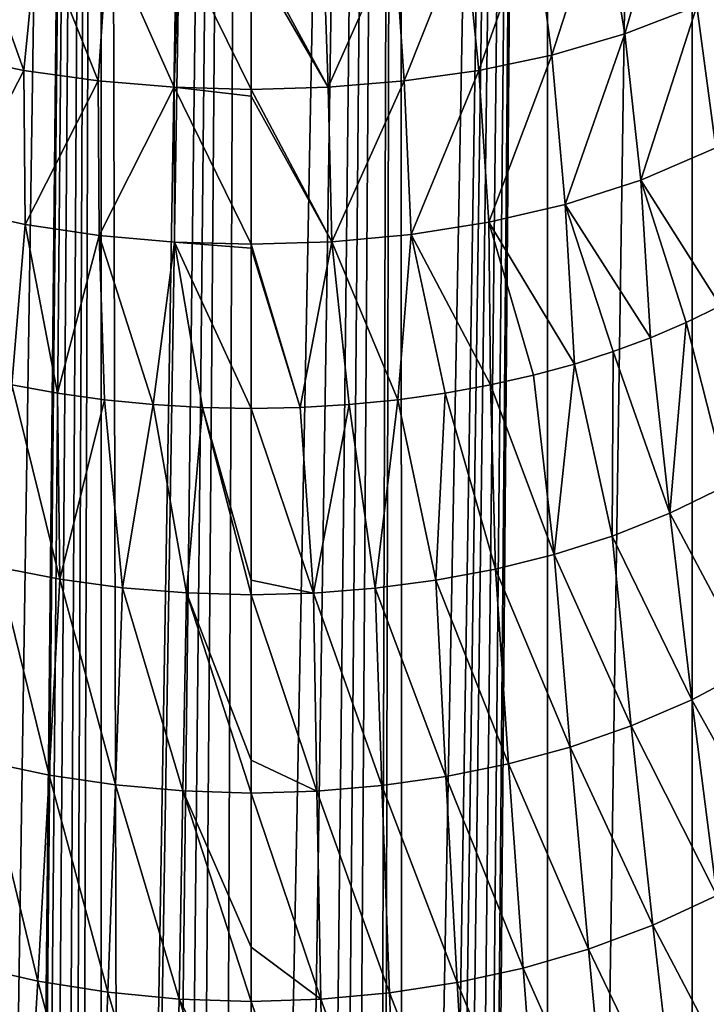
# Model space of a CAD drawing. Header units: millimetres. Extents: x -24 to 24, y 0 to 188.
# Tile 20 of 256: x -3 to 7, y 64 to 79. Entities that reach past the tile are written whole.
import ezdxf

# ---------------------------------------------------------------- set-up
doc = ezdxf.new("R2010")
doc.units = ezdxf.units.MM
doc.header["$LTSCALE"] = 58.620611
for name, color, linetype in [('2', 7, 'CONTINUOUS'), ('31', 7, 'CONTINUOUS'), ('32', 7, 'CONTINUOUS'), ('33', 7, 'CONTINUOUS'), ('4', 7, 'CONTINUOUS'), ('5', 7, 'CONTINUOUS')]:
    doc.layers.add(name, color=color, linetype=linetype)

msp = doc.modelspace()

# ---------------------------------------------------------------- linework, layer by layer
at = {"layer": '2', "color": 7, "linetype": 'CONTINUOUS'}
for points in [[(-2.238, 148, -24.147), (-3.454, 27.55, -24.003), (-4.456, 0.5, -23.837), (-2.238, 148, -24.147)], [(-4.456, 148, -23.837), (-2.238, 148, -24.147), (-4.456, 0.5, -23.837), (-4.456, 148, -23.837)], [(-3.418, 28.027, -24.008), (-3.454, 27.55, -24.003), (-2.238, 148, -24.147), (-3.418, 28.027, -24.008)], [(-3.313, 28.491, -24.023), (-3.418, 28.027, -24.008), (-2.238, 148, -24.147), (-3.313, 28.491, -24.023)], [(-3.141, 28.932, -24.046), (-3.313, 28.491, -24.023), (-2.238, 148, -24.147), (-3.141, 28.932, -24.046)], [(-2.906, 29.339, -24.075), (-3.141, 28.932, -24.046), (-2.238, 148, -24.147), (-2.906, 29.339, -24.075)], [(-2.753, 29.545, -24.093), (-2.906, 29.339, -24.075), (-2.238, 148, -24.147), (-2.753, 29.545, -24.093)], [(-2.614, 29.705, -24.109), (-2.753, 29.545, -24.093), (-2.238, 148, -24.147), (-2.614, 29.705, -24.109)], [(-2.269, 30.024, -24.144), (-2.614, 29.705, -24.109), (-2.238, 148, -24.147), (-2.269, 30.024, -24.144)], [(-1.952, 30.244, -24.171), (-2.269, 30.024, -24.144), (-2.238, 148, -24.147), (-1.952, 30.244, -24.171)], [(0, 148, -24.25), (-1.952, 30.244, -24.171), (-2.238, 148, -24.147), (0, 148, -24.25)], [(-1.875, 30.29, -24.177), (-1.952, 30.244, -24.171), (0, 148, -24.25), (-1.875, 30.29, -24.177)], [(-1.433, 30.5, -24.208), (-1.875, 30.29, -24.177), (0, 148, -24.25), (-1.433, 30.5, -24.208)], [(-1.194, 30.583, -24.221), (-1.433, 30.5, -24.208), (0, 148, -24.25), (-1.194, 30.583, -24.221)], [(-0.939, 30.651, -24.232), (-1.194, 30.583, -24.221), (0, 148, -24.25), (-0.939, 30.651, -24.232)], [(-0.476, 30.73, -24.245), (-0.939, 30.651, -24.232), (0, 148, -24.25), (-0.476, 30.73, -24.245)], [(0, 30.756, -24.25), (-0.476, 30.73, -24.245), (0, 148, -24.25), (0, 30.756, -24.25)]]:
    msp.add_3dface(points, dxfattribs=at)
at = {"layer": '31', "color": 7, "linetype": 'CONTINUOUS'}
for points in [[(0, 30.756, -24.25), (0, 148, -24.25), (2.238, 148, -24.147), (0, 30.756, -24.25)], [(0, 30.756, -24.25), (2.238, 148, -24.147), (0.476, 30.73, -24.245), (0, 30.756, -24.25)], [(0.476, 30.73, -24.245), (2.238, 148, -24.147), (0.939, 30.651, -24.232), (0.476, 30.73, -24.245)], [(0.939, 30.651, -24.232), (2.238, 148, -24.147), (1.194, 30.583, -24.221), (0.939, 30.651, -24.232)], [(1.194, 30.583, -24.221), (2.238, 148, -24.147), (1.433, 30.5, -24.208), (1.194, 30.583, -24.221)], [(1.433, 30.5, -24.208), (2.238, 148, -24.147), (1.875, 30.29, -24.177), (1.433, 30.5, -24.208)], [(1.875, 30.29, -24.177), (2.238, 148, -24.147), (1.952, 30.244, -24.171), (1.875, 30.29, -24.177)], [(1.952, 30.244, -24.171), (2.238, 148, -24.147), (2.269, 30.024, -24.144), (1.952, 30.244, -24.171)], [(2.238, 148, -24.147), (4.456, 148, -23.837), (2.269, 30.024, -24.144), (2.238, 148, -24.147)], [(2.269, 30.024, -24.144), (4.456, 148, -23.837), (2.614, 29.705, -24.109), (2.269, 30.024, -24.144)], [(2.614, 29.705, -24.109), (4.456, 148, -23.837), (2.753, 29.545, -24.093), (2.614, 29.705, -24.109)], [(2.753, 29.545, -24.093), (4.456, 148, -23.837), (2.906, 29.339, -24.075), (2.753, 29.545, -24.093)], [(2.906, 29.339, -24.075), (4.456, 148, -23.837), (3.141, 28.932, -24.046), (2.906, 29.339, -24.075)], [(3.141, 28.932, -24.046), (4.456, 148, -23.837), (3.313, 28.491, -24.023), (3.141, 28.932, -24.046)], [(3.313, 28.491, -24.023), (4.456, 148, -23.837), (3.418, 28.027, -24.008), (3.313, 28.491, -24.023)], [(3.418, 28.027, -24.008), (4.456, 148, -23.837), (3.454, 27.55, -24.003), (3.418, 28.027, -24.008)], [(4.456, 148, -23.837), (4.456, 0.5, -23.837), (3.454, 27.55, -24.003), (4.456, 148, -23.837)], [(6.636, 0.5, -23.324), (4.456, 0.5, -23.837), (6.636, 148, -23.324), (6.636, 0.5, -23.324)], [(6.636, 148, -23.324), (4.456, 0.5, -23.837), (4.456, 148, -23.837), (6.636, 148, -23.324)], [(8.76, 0.5, -22.612), (6.636, 0.5, -23.324), (8.76, 148, -22.612), (8.76, 0.5, -22.612)], [(8.76, 148, -22.612), (6.636, 0.5, -23.324), (6.636, 148, -23.324), (8.76, 148, -22.612)]]:
    msp.add_3dface(points, dxfattribs=at)
at = {"layer": '32', "color": 7, "linetype": 'CONTINUOUS'}
for points in [[(6.543, 74.299, 34.09), (7.164, 71.851, 31.834), (7.062, 74.551, 34.006), (6.543, 74.299, 34.09)], [(6.006, 74.068, 34.171), (6.3, 71.429, 31.995), (6.543, 74.299, 34.09), (6.006, 74.068, 34.171)], [(6.3, 71.429, 31.995), (7.164, 71.851, 31.834), (6.543, 74.299, 34.09), (6.3, 71.429, 31.995)], [(5.447, 73.859, 34.249), (6.3, 71.429, 31.995), (6.006, 74.068, 34.171), (5.447, 73.859, 34.249)], [(4.863, 73.671, 34.323), (5.431, 71.083, 32.139), (5.447, 73.859, 34.249), (4.863, 73.671, 34.323)], [(5.431, 71.083, 32.139), (6.3, 71.429, 31.995), (5.447, 73.859, 34.249), (5.431, 71.083, 32.139)], [(4.249, 73.504, 34.392), (4.557, 70.804, 32.263), (4.863, 73.671, 34.323), (4.249, 73.504, 34.392)], [(4.557, 70.804, 32.263), (5.431, 71.083, 32.139), (4.863, 73.671, 34.323), (4.557, 70.804, 32.263)], [(3.599, 73.357, 34.456), (4.557, 70.804, 32.263), (4.249, 73.504, 34.392), (3.599, 73.357, 34.456)], [(2.205, 73.134, 34.56), (2.777, 70.418, 32.451), (2.916, 73.233, 34.513), (2.205, 73.134, 34.56)], [(2.777, 70.418, 32.451), (3.673, 70.585, 32.367), (2.916, 73.233, 34.513), (2.777, 70.418, 32.451)], [(2.916, 73.233, 34.513), (3.673, 70.585, 32.367), (3.599, 73.357, 34.456), (2.916, 73.233, 34.513)], [(3.673, 70.585, 32.367), (4.557, 70.804, 32.263), (3.599, 73.357, 34.456), (3.673, 70.585, 32.367)], [(1.474, 73.061, 34.595), (1.864, 70.298, 32.514), (2.205, 73.134, 34.56), (1.474, 73.061, 34.595)], [(1.864, 70.298, 32.514), (2.777, 70.418, 32.451), (2.205, 73.134, 34.56), (1.864, 70.298, 32.514)], [(0, 73.003, 34.624), (0.937, 70.225, 32.552), (0.735, 73.018, 34.617), (0, 73.003, 34.624)], [(0, 73.003, 34.624), (0, 70.42, 32.716), (0.937, 70.225, 32.552), (0, 73.003, 34.624)], [(0.735, 73.018, 34.617), (0.937, 70.225, 32.552), (1.474, 73.061, 34.595), (0.735, 73.018, 34.617)], [(0.937, 70.225, 32.552), (1.864, 70.298, 32.514), (1.474, 73.061, 34.595), (0.937, 70.225, 32.552)], [(6.3, 71.429, 31.995), (7.538, 69.1, 29.784), (7.164, 71.851, 31.834), (6.3, 71.429, 31.995)], [(5.431, 71.083, 32.139), (6.631, 68.619, 29.987), (6.3, 71.429, 31.995), (5.431, 71.083, 32.139)], [(6.631, 68.619, 29.987), (7.538, 69.1, 29.784), (6.3, 71.429, 31.995), (6.631, 68.619, 29.987)], [(4.557, 70.804, 32.263), (5.718, 68.224, 30.165), (5.431, 71.083, 32.139), (4.557, 70.804, 32.263)], [(5.718, 68.224, 30.165), (6.631, 68.619, 29.987), (5.431, 71.083, 32.139), (5.718, 68.224, 30.165)], [(3.673, 70.585, 32.367), (4.799, 67.906, 30.319), (4.557, 70.804, 32.263), (3.673, 70.585, 32.367)], [(4.799, 67.906, 30.319), (5.718, 68.224, 30.165), (4.557, 70.804, 32.263), (4.799, 67.906, 30.319)], [(2.777, 70.418, 32.451), (3.871, 67.656, 30.448), (3.673, 70.585, 32.367), (2.777, 70.418, 32.451)], [(3.871, 67.656, 30.448), (4.799, 67.906, 30.319), (3.673, 70.585, 32.367), (3.871, 67.656, 30.448)], [(0, 70.42, 32.716), (0, 70.2, 32.565), (0.937, 70.225, 32.552), (0, 70.42, 32.716)], [(1.864, 70.298, 32.514), (2.927, 67.464, 30.551), (2.777, 70.418, 32.451), (1.864, 70.298, 32.514)], [(2.927, 67.464, 30.551), (3.871, 67.656, 30.448), (2.777, 70.418, 32.451), (2.927, 67.464, 30.551)], [(0.937, 70.225, 32.552), (1.966, 67.327, 30.627), (1.864, 70.298, 32.514), (0.937, 70.225, 32.552)], [(1.966, 67.327, 30.627), (2.927, 67.464, 30.551), (1.864, 70.298, 32.514), (1.966, 67.327, 30.627)], [(0, 70.2, 32.565), (0.988, 67.244, 30.675), (0.937, 70.225, 32.552), (0, 70.2, 32.565)], [(0, 70.2, 32.565), (0, 67.711, 30.981), (0.988, 67.244, 30.675), (0, 70.2, 32.565)], [(0.988, 67.244, 30.675), (1.966, 67.327, 30.627), (0.937, 70.225, 32.552), (0.988, 67.244, 30.675)], [(6.631, 68.619, 29.987), (7.961, 66.216, 27.922), (7.538, 69.1, 29.784), (6.631, 68.619, 29.987)], [(5.718, 68.224, 30.165), (7.005, 65.671, 28.172), (6.631, 68.619, 29.987), (5.718, 68.224, 30.165)], [(7.005, 65.671, 28.172), (7.961, 66.216, 27.922), (6.631, 68.619, 29.987), (7.005, 65.671, 28.172)], [(4.799, 67.906, 30.319), (6.042, 65.223, 28.391), (5.718, 68.224, 30.165), (4.799, 67.906, 30.319)], [(6.042, 65.223, 28.391), (7.005, 65.671, 28.172), (5.718, 68.224, 30.165), (6.042, 65.223, 28.391)], [(3.871, 67.656, 30.448), (5.073, 64.863, 28.579), (4.799, 67.906, 30.319), (3.871, 67.656, 30.448)], [(5.073, 64.863, 28.579), (6.042, 65.223, 28.391), (4.799, 67.906, 30.319), (5.073, 64.863, 28.579)], [(0, 67.711, 30.981), (0, 67.214, 30.69), (0.988, 67.244, 30.675), (0, 67.711, 30.981)], [(2.927, 67.464, 30.551), (4.092, 64.578, 28.735), (3.871, 67.656, 30.448), (2.927, 67.464, 30.551)], [(4.092, 64.578, 28.735), (5.073, 64.863, 28.579), (3.871, 67.656, 30.448), (4.092, 64.578, 28.735)], [(1.966, 67.327, 30.627), (3.096, 64.36, 28.86), (2.927, 67.464, 30.551), (1.966, 67.327, 30.627)], [(3.096, 64.36, 28.86), (4.092, 64.578, 28.735), (2.927, 67.464, 30.551), (3.096, 64.36, 28.86)], [(0.988, 67.244, 30.675), (2.08, 64.204, 28.952), (1.966, 67.327, 30.627), (0.988, 67.244, 30.675)], [(2.08, 64.204, 28.952), (3.096, 64.36, 28.86), (1.966, 67.327, 30.627), (2.08, 64.204, 28.952)], [(0, 67.214, 30.69), (1.046, 64.109, 29.009), (0.988, 67.244, 30.675), (0, 67.214, 30.69)], [(0, 67.214, 30.69), (0, 64.892, 29.432), (1.046, 64.109, 29.009), (0, 67.214, 30.69)], [(1.046, 64.109, 29.009), (2.08, 64.204, 28.952), (0.988, 67.244, 30.675), (1.046, 64.109, 29.009)], [(6.042, 65.223, 28.391), (7.42, 62.597, 26.565), (7.005, 65.671, 28.172), (6.042, 65.223, 28.391)], [(5.073, 64.863, 28.579), (6.401, 62.093, 26.83), (6.042, 65.223, 28.391), (5.073, 64.863, 28.579)], [(6.401, 62.093, 26.83), (7.42, 62.597, 26.565), (6.042, 65.223, 28.391), (6.401, 62.093, 26.83)], [(0, 64.892, 29.432), (0, 64.075, 29.028), (1.046, 64.109, 29.009), (0, 64.892, 29.432)], [(4.092, 64.578, 28.735), (5.375, 61.686, 27.056), (5.073, 64.863, 28.579), (4.092, 64.578, 28.735)], [(5.375, 61.686, 27.056), (6.401, 62.093, 26.83), (5.073, 64.863, 28.579), (5.375, 61.686, 27.056)], [(3.096, 64.36, 28.86), (4.337, 61.365, 27.243), (4.092, 64.578, 28.735), (3.096, 64.36, 28.86)], [(4.337, 61.365, 27.243), (5.375, 61.686, 27.056), (4.092, 64.578, 28.735), (4.337, 61.365, 27.243)], [(2.08, 64.204, 28.952), (3.282, 61.119, 27.393), (3.096, 64.36, 28.86), (2.08, 64.204, 28.952)], [(3.282, 61.119, 27.393), (4.337, 61.365, 27.243), (3.096, 64.36, 28.86), (3.282, 61.119, 27.393)], [(1.046, 64.109, 29.009), (2.206, 60.943, 27.503), (2.08, 64.204, 28.952), (1.046, 64.109, 29.009)], [(2.206, 60.943, 27.503), (3.282, 61.119, 27.393), (2.08, 64.204, 28.952), (2.206, 60.943, 27.503)], [(0, 64.075, 29.028), (1.109, 60.836, 27.57), (1.046, 64.109, 29.009), (0, 64.075, 29.028)], [(0, 64.075, 29.028), (0, 61.979, 28.076), (1.109, 60.836, 27.57), (0, 64.075, 29.028)], [(1.109, 60.836, 27.57), (2.206, 60.943, 27.503), (1.046, 64.109, 29.009), (1.109, 60.836, 27.57)]]:
    msp.add_3dface(points, dxfattribs=at)
at = {"layer": '33', "color": 7, "linetype": 'CONTINUOUS'}
for points in [[(5.278, 80.67, 41.176), (5.619, 78.642, 38.689), (6.301, 81.012, 41.084), (5.278, 80.67, 41.176)], [(5.619, 78.642, 38.689), (6.703, 79.062, 38.571), (6.301, 81.012, 41.084), (5.619, 78.642, 38.689)], [(4.248, 80.409, 41.256), (4.525, 78.325, 38.79), (5.278, 80.67, 41.176), (4.248, 80.409, 41.256)], [(4.525, 78.325, 38.79), (5.619, 78.642, 38.689), (5.278, 80.67, 41.176), (4.525, 78.325, 38.79)], [(3.209, 80.219, 41.321), (3.422, 78.094, 38.874), (4.248, 80.409, 41.256), (3.209, 80.219, 41.321)], [(3.422, 78.094, 38.874), (4.525, 78.325, 38.79), (4.248, 80.409, 41.256), (3.422, 78.094, 38.874)], [(2.155, 80.087, 41.371), (2.301, 77.934, 38.937), (3.209, 80.219, 41.321), (2.155, 80.087, 41.371)], [(2.301, 77.934, 38.937), (3.422, 78.094, 38.874), (3.209, 80.219, 41.321), (2.301, 77.934, 38.937)], [(1.084, 80.008, 41.403), (1.158, 77.839, 38.977), (2.155, 80.087, 41.371), (1.084, 80.008, 41.403)], [(1.158, 77.839, 38.977), (2.301, 77.934, 38.937), (2.155, 80.087, 41.371), (1.158, 77.839, 38.977)], [(0, 79.981, 41.414), (1.158, 77.839, 38.977), (1.084, 80.008, 41.403), (0, 79.981, 41.414)], [(0, 79.981, 41.414), (0, 79.843, 41.25), (1.158, 77.839, 38.977), (0, 79.981, 41.414)], [(0, 79.843, 41.25), (0, 77.806, 38.991), (1.158, 77.839, 38.977), (0, 79.843, 41.25)], [(6.703, 79.062, 38.571), (6.989, 76.926, 36.199), (7.767, 79.595, 38.443), (6.703, 79.062, 38.571)], [(5.619, 78.642, 38.689), (5.861, 76.441, 36.347), (6.703, 79.062, 38.571), (5.619, 78.642, 38.689)], [(5.861, 76.441, 36.347), (6.989, 76.926, 36.199), (6.703, 79.062, 38.571), (5.861, 76.441, 36.347)], [(4.525, 78.325, 38.79), (4.723, 76.074, 36.474), (5.619, 78.642, 38.689), (4.525, 78.325, 38.79)], [(4.723, 76.074, 36.474), (5.861, 76.441, 36.347), (5.619, 78.642, 38.689), (4.723, 76.074, 36.474)], [(3.422, 78.094, 38.874), (3.574, 75.807, 36.578), (4.525, 78.325, 38.79), (3.422, 78.094, 38.874)], [(3.574, 75.807, 36.578), (4.723, 76.074, 36.474), (4.525, 78.325, 38.79), (3.574, 75.807, 36.578)], [(2.301, 77.934, 38.937), (2.405, 75.623, 36.656), (3.422, 78.094, 38.874), (2.301, 77.934, 38.937)], [(2.405, 75.623, 36.656), (3.574, 75.807, 36.578), (3.422, 78.094, 38.874), (2.405, 75.623, 36.656)], [(0, 77.806, 38.991), (1.212, 75.513, 36.706), (1.158, 77.839, 38.977), (0, 77.806, 38.991)], [(1.158, 77.839, 38.977), (1.212, 75.513, 36.706), (2.301, 77.934, 38.937), (1.158, 77.839, 38.977)], [(1.212, 75.513, 36.706), (2.405, 75.623, 36.656), (2.301, 77.934, 38.937), (1.212, 75.513, 36.706)], [(0, 77.806, 38.991), (0, 77.704, 38.885), (1.212, 75.513, 36.706), (0, 77.806, 38.991)], [(0, 77.704, 38.885), (0, 75.475, 36.723), (1.212, 75.513, 36.706), (0, 77.704, 38.885)], [(5.861, 76.441, 36.347), (7.062, 74.551, 34.006), (6.989, 76.926, 36.199), (5.861, 76.441, 36.347)], [(4.723, 76.074, 36.474), (6.006, 74.068, 34.171), (5.861, 76.441, 36.347), (4.723, 76.074, 36.474)], [(6.006, 74.068, 34.171), (6.543, 74.299, 34.09), (5.861, 76.441, 36.347), (6.006, 74.068, 34.171)], [(6.543, 74.299, 34.09), (7.062, 74.551, 34.006), (5.861, 76.441, 36.347), (6.543, 74.299, 34.09)], [(3.574, 75.807, 36.578), (4.863, 73.671, 34.323), (4.723, 76.074, 36.474), (3.574, 75.807, 36.578)], [(4.863, 73.671, 34.323), (5.447, 73.859, 34.249), (4.723, 76.074, 36.474), (4.863, 73.671, 34.323)], [(5.447, 73.859, 34.249), (6.006, 74.068, 34.171), (4.723, 76.074, 36.474), (5.447, 73.859, 34.249)], [(2.405, 75.623, 36.656), (3.599, 73.357, 34.456), (3.574, 75.807, 36.578), (2.405, 75.623, 36.656)], [(3.599, 73.357, 34.456), (4.249, 73.504, 34.392), (3.574, 75.807, 36.578), (3.599, 73.357, 34.456)], [(4.249, 73.504, 34.392), (4.863, 73.671, 34.323), (3.574, 75.807, 36.578), (4.249, 73.504, 34.392)], [(1.212, 75.513, 36.706), (2.205, 73.134, 34.56), (2.405, 75.623, 36.656), (1.212, 75.513, 36.706)], [(2.205, 73.134, 34.56), (2.916, 73.233, 34.513), (2.405, 75.623, 36.656), (2.205, 73.134, 34.56)], [(2.916, 73.233, 34.513), (3.599, 73.357, 34.456), (2.405, 75.623, 36.656), (2.916, 73.233, 34.513)], [(0, 75.475, 36.723), (0.735, 73.018, 34.617), (1.212, 75.513, 36.706), (0, 75.475, 36.723)], [(0, 75.475, 36.723), (0, 75.419, 36.672), (0.735, 73.018, 34.617), (0, 75.475, 36.723)], [(0.735, 73.018, 34.617), (1.474, 73.061, 34.595), (1.212, 75.513, 36.706), (0.735, 73.018, 34.617)], [(1.474, 73.061, 34.595), (2.205, 73.134, 34.56), (1.212, 75.513, 36.706), (1.474, 73.061, 34.595)], [(0, 75.419, 36.672), (0, 73.003, 34.624), (0.735, 73.018, 34.617), (0, 75.419, 36.672)]]:
    msp.add_3dface(points, dxfattribs=at)
at = {"layer": '4', "color": 7, "linetype": 'CONTINUOUS'}
for points in [[(-3.81, 70.615, 32.353), (-2.881, 70.435, 32.443), (-3.599, 73.357, 34.456), (-3.81, 70.615, 32.353)], [(-3.599, 73.357, 34.456), (-2.881, 70.435, 32.443), (-2.916, 73.233, 34.513), (-3.599, 73.357, 34.456)], [(-2.916, 73.233, 34.513), (-2.881, 70.435, 32.443), (-2.205, 73.134, 34.56), (-2.916, 73.233, 34.513)], [(-2.881, 70.435, 32.443), (-1.935, 70.305, 32.51), (-2.205, 73.134, 34.56), (-2.881, 70.435, 32.443)], [(-2.205, 73.134, 34.56), (-1.935, 70.305, 32.51), (-1.474, 73.061, 34.595), (-2.205, 73.134, 34.56)], [(-1.935, 70.305, 32.51), (-0.973, 70.227, 32.551), (-1.474, 73.061, 34.595), (-1.935, 70.305, 32.51)], [(-1.474, 73.061, 34.595), (-0.973, 70.227, 32.551), (-0.735, 73.018, 34.617), (-1.474, 73.061, 34.595)], [(-0.973, 70.227, 32.551), (0, 70.2, 32.565), (-0.735, 73.018, 34.617), (-0.973, 70.227, 32.551)], [(0, 70.2, 32.565), (0, 70.42, 32.716), (-0.735, 73.018, 34.617), (0, 70.2, 32.565)], [(-0.735, 73.018, 34.617), (0, 70.42, 32.716), (0, 73.003, 34.624), (-0.735, 73.018, 34.617)], [(-4.014, 67.69, 30.43), (-3.037, 67.483, 30.541), (-3.81, 70.615, 32.353), (-4.014, 67.69, 30.43)], [(-3.81, 70.615, 32.353), (-3.037, 67.483, 30.541), (-2.881, 70.435, 32.443), (-3.81, 70.615, 32.353)], [(-3.037, 67.483, 30.541), (-2.041, 67.336, 30.623), (-2.881, 70.435, 32.443), (-3.037, 67.483, 30.541)], [(-2.881, 70.435, 32.443), (-2.041, 67.336, 30.623), (-1.935, 70.305, 32.51), (-2.881, 70.435, 32.443)], [(-2.041, 67.336, 30.623), (-1.026, 67.246, 30.673), (-1.935, 70.305, 32.51), (-2.041, 67.336, 30.623)], [(-1.935, 70.305, 32.51), (-1.026, 67.246, 30.673), (-0.973, 70.227, 32.551), (-1.935, 70.305, 32.51)], [(-1.026, 67.246, 30.673), (0, 67.214, 30.69), (-0.973, 70.227, 32.551), (-1.026, 67.246, 30.673)], [(0, 67.214, 30.69), (0, 67.711, 30.981), (-0.973, 70.227, 32.551), (0, 67.214, 30.69)], [(-0.973, 70.227, 32.551), (0, 67.711, 30.981), (0, 70.2, 32.565), (-0.973, 70.227, 32.551)], [(-4.244, 64.617, 28.713), (-3.212, 64.382, 28.847), (-4.014, 67.69, 30.43), (-4.244, 64.617, 28.713)], [(-4.014, 67.69, 30.43), (-3.212, 64.382, 28.847), (-3.037, 67.483, 30.541), (-4.014, 67.69, 30.43)], [(-3.212, 64.382, 28.847), (-2.159, 64.214, 28.947), (-3.037, 67.483, 30.541), (-3.212, 64.382, 28.847)], [(-3.037, 67.483, 30.541), (-2.159, 64.214, 28.947), (-2.041, 67.336, 30.623), (-3.037, 67.483, 30.541)], [(-2.159, 64.214, 28.947), (-1.086, 64.112, 29.008), (-2.041, 67.336, 30.623), (-2.159, 64.214, 28.947)], [(-2.041, 67.336, 30.623), (-1.086, 64.112, 29.008), (-1.026, 67.246, 30.673), (-2.041, 67.336, 30.623)], [(-1.086, 64.112, 29.008), (0, 64.075, 29.028), (-1.026, 67.246, 30.673), (-1.086, 64.112, 29.008)], [(0, 64.075, 29.028), (0, 64.892, 29.432), (-1.026, 67.246, 30.673), (0, 64.075, 29.028)], [(-1.026, 67.246, 30.673), (0, 64.892, 29.432), (0, 67.214, 30.69), (-1.026, 67.246, 30.673)], [(-4.498, 61.409, 27.217), (-3.405, 61.144, 27.377), (-4.244, 64.617, 28.713), (-4.498, 61.409, 27.217)], [(-4.244, 64.617, 28.713), (-3.405, 61.144, 27.377), (-3.212, 64.382, 28.847), (-4.244, 64.617, 28.713)], [(-3.405, 61.144, 27.377), (-2.289, 60.954, 27.496), (-3.212, 64.382, 28.847), (-3.405, 61.144, 27.377)], [(-3.212, 64.382, 28.847), (-2.289, 60.954, 27.496), (-2.159, 64.214, 28.947), (-3.212, 64.382, 28.847)], [(-2.289, 60.954, 27.496), (-1.152, 60.839, 27.569), (-2.159, 64.214, 28.947), (-2.289, 60.954, 27.496)], [(-2.159, 64.214, 28.947), (-1.152, 60.839, 27.569), (-1.086, 64.112, 29.008), (-2.159, 64.214, 28.947)], [(-1.152, 60.839, 27.569), (0, 60.798, 27.593), (-1.086, 64.112, 29.008), (-1.152, 60.839, 27.569)], [(0, 60.798, 27.593), (0, 61.979, 28.076), (-1.086, 64.112, 29.008), (0, 60.798, 27.593)], [(-1.086, 64.112, 29.008), (0, 61.979, 28.076), (0, 64.075, 29.028), (-1.086, 64.112, 29.008)]]:
    msp.add_3dface(points, dxfattribs=at)
at = {"layer": '5', "color": 7, "linetype": 'CONTINUOUS'}
for points in [[(-4.525, 78.325, 38.79), (-3.422, 78.094, 38.874), (-4.248, 80.409, 41.256), (-4.525, 78.325, 38.79)], [(-4.248, 80.409, 41.256), (-3.422, 78.094, 38.874), (-3.209, 80.219, 41.321), (-4.248, 80.409, 41.256)], [(-3.422, 78.094, 38.874), (-2.301, 77.934, 38.937), (-3.209, 80.219, 41.321), (-3.422, 78.094, 38.874)], [(-3.209, 80.219, 41.321), (-2.301, 77.934, 38.937), (-2.155, 80.087, 41.371), (-3.209, 80.219, 41.321)], [(-2.301, 77.934, 38.937), (-1.158, 77.839, 38.977), (-2.155, 80.087, 41.371), (-2.301, 77.934, 38.937)], [(-2.155, 80.087, 41.371), (-1.158, 77.839, 38.977), (-1.084, 80.008, 41.403), (-2.155, 80.087, 41.371)], [(-1.158, 77.839, 38.977), (0, 77.806, 38.991), (-1.084, 80.008, 41.403), (-1.158, 77.839, 38.977)], [(0, 77.806, 38.991), (0, 79.843, 41.25), (-1.084, 80.008, 41.403), (0, 77.806, 38.991)], [(-4.525, 78.325, 38.79), (-4.494, 76.013, 36.497), (-3.422, 78.094, 38.874), (-4.525, 78.325, 38.79)], [(-4.494, 76.013, 36.497), (-3.4, 75.775, 36.591), (-3.422, 78.094, 38.874), (-4.494, 76.013, 36.497)], [(-3.422, 78.094, 38.874), (-3.4, 75.775, 36.591), (-2.301, 77.934, 38.937), (-3.422, 78.094, 38.874)], [(-3.4, 75.775, 36.591), (-2.287, 75.609, 36.662), (-2.301, 77.934, 38.937), (-3.4, 75.775, 36.591)], [(-2.301, 77.934, 38.937), (-2.287, 75.609, 36.662), (-1.158, 77.839, 38.977), (-2.301, 77.934, 38.937)], [(-2.287, 75.609, 36.662), (-1.152, 75.509, 36.707), (-1.158, 77.839, 38.977), (-2.287, 75.609, 36.662)], [(-1.152, 75.509, 36.707), (0, 75.475, 36.723), (-1.158, 77.839, 38.977), (-1.152, 75.509, 36.707)], [(0, 75.475, 36.723), (0, 77.704, 38.885), (-1.158, 77.839, 38.977), (0, 75.475, 36.723)], [(-1.158, 77.839, 38.977), (0, 77.704, 38.885), (0, 77.806, 38.991), (-1.158, 77.839, 38.977)], [(-4.494, 76.013, 36.497), (-3.599, 73.357, 34.456), (-3.4, 75.775, 36.591), (-4.494, 76.013, 36.497)], [(-3.599, 73.357, 34.456), (-2.916, 73.233, 34.513), (-3.4, 75.775, 36.591), (-3.599, 73.357, 34.456)], [(-3.4, 75.775, 36.591), (-2.916, 73.233, 34.513), (-2.287, 75.609, 36.662), (-3.4, 75.775, 36.591)], [(-2.916, 73.233, 34.513), (-2.205, 73.134, 34.56), (-2.287, 75.609, 36.662), (-2.916, 73.233, 34.513)], [(-2.205, 73.134, 34.56), (-1.474, 73.061, 34.595), (-2.287, 75.609, 36.662), (-2.205, 73.134, 34.56)], [(-2.287, 75.609, 36.662), (-1.474, 73.061, 34.595), (-1.152, 75.509, 36.707), (-2.287, 75.609, 36.662)], [(-1.474, 73.061, 34.595), (-0.735, 73.018, 34.617), (-1.152, 75.509, 36.707), (-1.474, 73.061, 34.595)], [(-0.735, 73.018, 34.617), (0, 73.003, 34.624), (-1.152, 75.509, 36.707), (-0.735, 73.018, 34.617)], [(-1.152, 75.509, 36.707), (0, 73.003, 34.624), (0, 75.419, 36.672), (-1.152, 75.509, 36.707)], [(0, 75.475, 36.723), (-1.152, 75.509, 36.707), (0, 75.419, 36.672), (0, 75.475, 36.723)]]:
    msp.add_3dface(points, dxfattribs=at)

doc.saveas('drawing.dxf')
